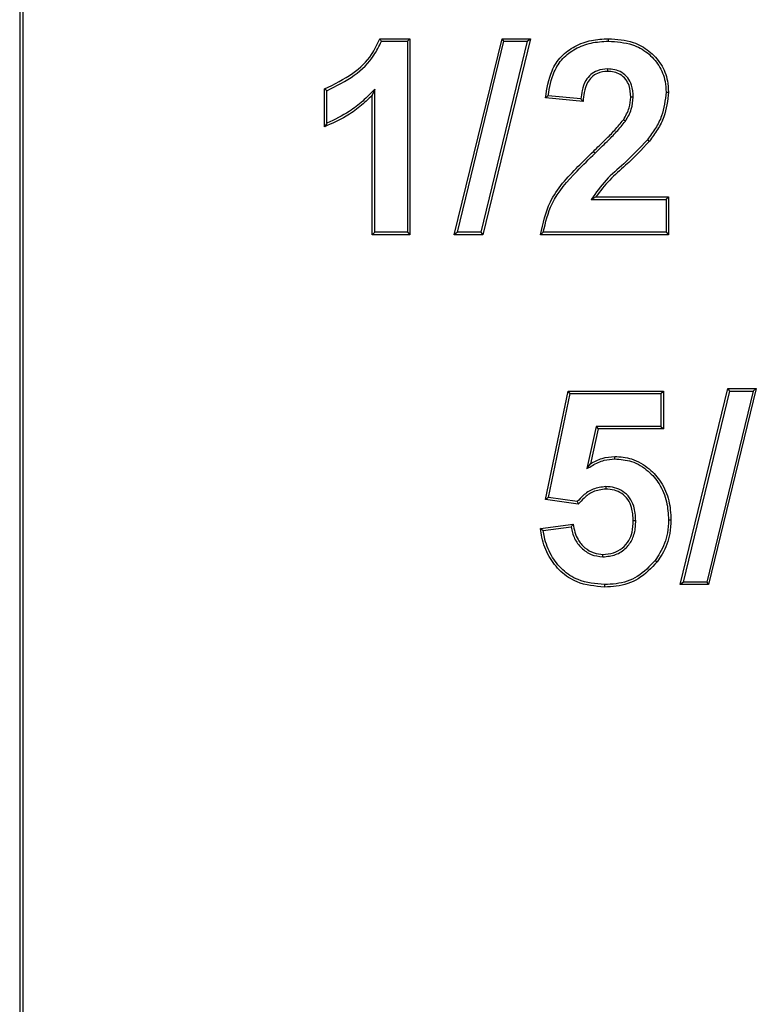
# Model space of a CAD drawing. Header units: inches. Extents: x 0.3 to 33.8, y 0.2 to 21.7.
# Tile 80 of 192: x 12.2271 to 12.2797, y 15.5561 to 15.6264. Entities that reach past the tile are written whole.
import ezdxf

# ---------------------------------------------------------------- set-up
doc = ezdxf.new("R2010")
doc.units = ezdxf.units.IN
doc.header["$MEASUREMENT"] = 0

msp = doc.modelspace()

# ---------------------------------------------------------------- linework, layer by layer
at = {"color": 7, "linetype": 'Continuous', "lineweight": 25}
for p, q in [((12.22705, 15.674801), (12.22705, 15.449801)), ((12.22705, 15.674801), (12.22705, 15.424801)), ((12.227268, 15.674801), (12.227268, 15.449801)), ((12.252791, 15.625051), (12.25495, 15.625051)), ((12.252912, 15.624876), (12.254775, 15.624876)), ((12.254775, 15.624876), (12.25495, 15.625051)), ((12.254775, 15.624876), (12.254775, 15.611226)), ((12.25495, 15.625051), (12.25495, 15.611051)), ((12.258125, 15.611051), (12.261538, 15.625051)), ((12.258348, 15.611226), (12.261675, 15.624876)), ((12.263343, 15.624876), (12.260018, 15.611226)), ((12.263566, 15.625051), (12.260155, 15.611051)), ((12.261675, 15.624876), (12.261538, 15.625051)), ((12.261538, 15.625051), (12.263566, 15.625051)), ((12.261675, 15.624876), (12.263343, 15.624876)), ((12.263343, 15.624876), (12.263566, 15.625051)), ((12.26914, 15.624876), (12.269141, 15.625051)), ((12.269085, 15.622892), (12.269085, 15.622717)), ((12.248848, 15.618769), (12.248848, 15.621461)), ((12.249023, 15.619025), (12.249023, 15.62134)), ((12.252433, 15.621445), (12.252258, 15.621018)), ((12.252433, 15.611226), (12.252433, 15.621445)), ((12.252258, 15.611051), (12.252258, 15.621018)), ((12.267335, 15.620563), (12.264643, 15.620827)), ((12.267174, 15.620755), (12.264838, 15.620984)), ((12.27092, 15.620879), (12.270745, 15.62088)), ((12.273262, 15.621242), (12.273437, 15.621242)), ((12.270359, 15.619166), (12.270212, 15.619262)), ((12.271942, 15.617838), (12.27208, 15.617731)), ((12.268191, 15.616876), (12.26807, 15.617002)), ((12.267923, 15.613568), (12.268235, 15.613743)), ((12.267923, 15.613568), (12.273262, 15.613568)), ((12.268235, 15.613743), (12.273437, 15.613743)), ((12.273262, 15.613568), (12.273437, 15.613743)), ((12.273262, 15.613568), (12.273262, 15.611226)), ((12.273437, 15.613743), (12.273437, 15.611051)), ((12.252433, 15.611226), (12.252258, 15.611051)), ((12.25495, 15.611051), (12.252258, 15.611051)), ((12.254775, 15.611226), (12.252433, 15.611226)), ((12.254775, 15.611226), (12.25495, 15.611051)), ((12.258348, 15.611226), (12.258125, 15.611051)), ((12.260155, 15.611051), (12.258125, 15.611051)), ((12.260018, 15.611226), (12.258348, 15.611226)), ((12.260018, 15.611226), (12.260155, 15.611051)), ((12.273437, 15.611051), (12.264284, 15.611051)), ((12.273262, 15.611226), (12.264484, 15.611226)), ((12.273262, 15.611226), (12.273437, 15.611051)), ((12.264643, 15.592125), (12.266258, 15.599871)), ((12.264852, 15.592272), (12.2664, 15.599696)), ((12.2664, 15.599696), (12.266258, 15.599871)), ((12.266258, 15.599871), (12.273078, 15.599871)), ((12.2664, 15.599696), (12.272904, 15.599696)), ((12.272904, 15.599696), (12.273078, 15.599871)), ((12.272904, 15.599696), (12.272904, 15.597354)), ((12.273078, 15.599871), (12.273078, 15.597179)), ((12.274279, 15.586051), (12.277692, 15.600051)), ((12.274502, 15.586226), (12.277829, 15.599876)), ((12.279497, 15.599876), (12.276172, 15.586226)), ((12.27972, 15.600051), (12.276309, 15.586051)), ((12.277829, 15.599876), (12.277692, 15.600051)), ((12.277692, 15.600051), (12.27972, 15.600051)), ((12.277829, 15.599876), (12.279497, 15.599876)), ((12.279497, 15.599876), (12.27972, 15.600051)), ((12.268274, 15.597354), (12.267609, 15.59433)), ((12.268415, 15.597179), (12.267865, 15.59468)), ((12.272904, 15.597354), (12.268274, 15.597354)), ((12.268274, 15.597354), (12.268415, 15.597179)), ((12.273078, 15.597179), (12.268415, 15.597179)), ((12.272904, 15.597354), (12.273078, 15.597179)), ((12.267609, 15.59433), (12.267865, 15.59468)), ((12.269594, 15.595029), (12.269593, 15.595204)), ((12.268951, 15.593046), (12.268953, 15.592871)), ((12.264852, 15.592272), (12.264643, 15.592125)), ((12.26699, 15.591794), (12.264643, 15.592125)), ((12.266919, 15.591981), (12.264852, 15.592272)), ((12.264284, 15.590055), (12.266617, 15.590358)), ((12.2711, 15.590607), (12.270925, 15.590608)), ((12.273442, 15.590667), (12.273617, 15.590667)), ((12.264482, 15.589905), (12.266472, 15.590163)), ((12.268751, 15.588029), (12.268754, 15.588204)), ((12.272485, 15.587778), (12.272624, 15.587672)), ((12.274502, 15.586226), (12.274279, 15.586051)), ((12.276172, 15.586226), (12.274502, 15.586226)), ((12.276172, 15.586226), (12.276309, 15.586051)), ((12.268865, 15.586046), (12.268866, 15.585871)), ((12.276309, 15.586051), (12.274279, 15.586051))]:
    msp.add_line(p, q, dxfattribs=at)
at = {"color": 7, "linetype": 'Continuous', "lineweight": 25, "flags": 128}
msp.add_lwpolyline([(12.249023, 15.62134), (12.248935, 15.6214), (12.248848, 15.621461)], dxfattribs=at)
at = {"color": 7, "linetype": 'Continuous', "lineweight": 25}
for points, knots in [([(12.248848, 15.621461), (12.249546, 15.621803), (12.250808, 15.622421), (12.252182, 15.623705), (12.252617, 15.624666), (12.252791, 15.625051)], [0, 0, 0, 0, 0.425378, 0.769749, 1, 1, 1, 1]), ([(12.249023, 15.62134), (12.249692, 15.621676), (12.250956, 15.622312), (12.252302, 15.623581), (12.252749, 15.624531), (12.252912, 15.624876)], [0, 0, 0, 0, 0.417234, 0.788319, 1, 1, 1, 1]), ([(12.252912, 15.624876), (12.252892, 15.624905), (12.252851, 15.624963), (12.252811, 15.625021), (12.252791, 15.625051)], [0, 0, 0, 0, 0.5, 1, 1, 1, 1]), ([(12.264643, 15.620827), (12.264746, 15.62149), (12.264913, 15.622557), (12.265726, 15.62383), (12.266737, 15.624562), (12.26791, 15.624987), (12.268735, 15.62503), (12.269141, 15.625051)], [0, 0, 0, 0, 0.289144, 0.465104, 0.641356, 0.82373, 1, 1, 1, 1]), ([(12.264838, 15.620984), (12.264939, 15.621565), (12.265106, 15.622521), (12.265836, 15.623682), (12.266776, 15.62438), (12.267908, 15.624809), (12.268724, 15.624853), (12.26914, 15.624876)], [0, 0, 0, 0, 0.2717157, 0.4467177, 0.6220912, 0.8069852, 1, 1, 1, 1]), ([(12.26914, 15.624876), (12.269727, 15.624838), (12.270724, 15.624774), (12.271975, 15.624089), (12.272807, 15.623175), (12.273215, 15.622157), (12.273249, 15.621497), (12.273262, 15.621242)], [0, 0, 0, 0, 0.2830854, 0.4807741, 0.6783584, 0.8760639, 1, 1, 1, 1]), ([(12.269141, 15.625051), (12.269748, 15.625011), (12.270783, 15.624943), (12.272087, 15.624227), (12.272958, 15.623269), (12.273387, 15.622203), (12.273423, 15.62151), (12.273437, 15.621242)], [0, 0, 0, 0, 0.2802385, 0.4786277, 0.6769197, 0.8753296, 1, 1, 1, 1]), ([(12.269085, 15.622892), (12.268836, 15.622873), (12.268402, 15.622838), (12.267864, 15.622508), (12.267463, 15.622023), (12.267252, 15.621406), (12.267198, 15.620955), (12.267174, 15.620755)], [0, 0, 0, 0, 0.230349, 0.402355, 0.574282, 0.810911, 1, 1, 1, 1]), ([(12.269085, 15.622717), (12.268835, 15.622696), (12.268418, 15.622659), (12.267928, 15.622327), (12.267579, 15.62186), (12.267396, 15.621244), (12.267354, 15.620781), (12.267335, 15.620563)], [0, 0, 0, 0, 0.2370884, 0.3947156, 0.5522833, 0.7901851, 1, 1, 1, 1]), ([(12.27092, 15.620879), (12.270902, 15.621174), (12.270873, 15.621662), (12.270548, 15.622273), (12.270122, 15.622658), (12.269608, 15.622864), (12.269256, 15.622883), (12.269085, 15.622892)], [0, 0, 0, 0, 0.2845588, 0.4711383, 0.6584573, 0.8335535, 1, 1, 1, 1]), ([(12.270745, 15.62088), (12.270729, 15.62116), (12.270702, 15.621611), (12.270403, 15.622169), (12.270021, 15.62251), (12.269558, 15.622693), (12.269241, 15.622709), (12.269085, 15.622717)], [0, 0, 0, 0, 0.295557, 0.478191, 0.661627, 0.833055, 1, 1, 1, 1]), ([(12.252433, 15.621445), (12.252153, 15.621157), (12.251592, 15.62058), (12.250478, 15.61971), (12.249568, 15.619281), (12.249023, 15.619025)], [0, 0, 0, 0, 0.28591, 0.572569, 1, 1, 1, 1]), ([(12.252258, 15.621018), (12.25197, 15.620737), (12.251393, 15.620175), (12.250262, 15.619383), (12.24937, 15.618995), (12.248848, 15.618769)], [0, 0, 0, 0, 0.292938, 0.586234, 1, 1, 1, 1]), ([(12.264838, 15.620984), (12.264805, 15.620958), (12.26474, 15.620905), (12.264675, 15.620853), (12.264643, 15.620827)], [0, 0, 0, 0, 0.5, 1, 1, 1, 1]), ([(12.267174, 15.620755), (12.267193, 15.620732), (12.267229, 15.620688), (12.267283, 15.620624), (12.267318, 15.620584), (12.267335, 15.620563)], [0, 0, 0, 0, 0.363255, 0.681627, 1, 1, 1, 1]), ([(12.270212, 15.619262), (12.270293, 15.619398), (12.270456, 15.619669), (12.270684, 15.620203), (12.270722, 15.620621), (12.270745, 15.62088)], [0, 0, 0, 0, 0.274938, 0.550635, 1, 1, 1, 1]), ([(12.270359, 15.619166), (12.27044, 15.619302), (12.270602, 15.619573), (12.270849, 15.620134), (12.270892, 15.620586), (12.27092, 15.620879)], [0, 0, 0, 0, 0.259928, 0.520489, 1, 1, 1, 1]), ([(12.273262, 15.621242), (12.273203, 15.620661), (12.273109, 15.619752), (12.272526, 15.618643), (12.272138, 15.618108), (12.271942, 15.617838)], [0, 0, 0, 0, 0.466315, 0.730039, 1, 1, 1, 1]), ([(12.273437, 15.621242), (12.273375, 15.620637), (12.273277, 15.619696), (12.272677, 15.618553), (12.27228, 15.618007), (12.27208, 15.617731)], [0, 0, 0, 0, 0.470907, 0.732392, 1, 1, 1, 1]), ([(12.26807, 15.617002), (12.268358, 15.617281), (12.268874, 15.617783), (12.269612, 15.618516), (12.270012, 15.619013), (12.270212, 15.619262)], [0, 0, 0, 0, 0.386409, 0.69258, 1, 1, 1, 1]), ([(12.249023, 15.619025), (12.248994, 15.618982), (12.248935, 15.618896), (12.248877, 15.618811), (12.248848, 15.618769)], [0, 0, 0, 0, 0.5, 1, 1, 1, 1]), ([(12.268191, 15.616876), (12.268479, 15.617155), (12.269, 15.617661), (12.269747, 15.618403), (12.270155, 15.618912), (12.270359, 15.619166)], [0, 0, 0, 0, 0.381599, 0.69015, 1, 1, 1, 1]), ([(12.271942, 15.617838), (12.271388, 15.61725), (12.270442, 15.616247), (12.268915, 15.614998), (12.268256, 15.614047), (12.267923, 15.613568)], [0, 0, 0, 0, 0.4123867, 0.7038515, 1, 1, 1, 1]), ([(12.27208, 15.617731), (12.271526, 15.617143), (12.270616, 15.616177), (12.26919, 15.614988), (12.268554, 15.614159), (12.268235, 15.613743)], [0, 0, 0, 0, 0.436932, 0.717083, 1, 1, 1, 1]), ([(12.264284, 15.611051), (12.264463, 15.611856), (12.264878, 15.613722), (12.266574, 15.615539), (12.267703, 15.616643), (12.26807, 15.617002)], [0, 0, 0, 0, 0.339133, 0.785072, 1, 1, 1, 1]), ([(12.264484, 15.611226), (12.264652, 15.611923), (12.265051, 15.613586), (12.266633, 15.615348), (12.267761, 15.616454), (12.268191, 15.616876)], [0, 0, 0, 0, 0.308802, 0.736208, 1, 1, 1, 1]), ([(12.264484, 15.611226), (12.264451, 15.611196), (12.264384, 15.611138), (12.264317, 15.61108), (12.264284, 15.611051)], [0, 0, 0, 0, 0.5, 1, 1, 1, 1]), ([(12.267609, 15.59433), (12.267741, 15.594407), (12.268006, 15.594561), (12.268409, 15.594785), (12.268937, 15.594976), (12.269343, 15.595009), (12.269594, 15.595029)], [0, 0, 0, 0, 0.215425, 0.431007, 0.647069, 1, 1, 1, 1]), ([(12.267865, 15.59468), (12.267998, 15.594756), (12.268264, 15.594909), (12.268834, 15.595136), (12.26929, 15.595177), (12.269593, 15.595204)], [0, 0, 0, 0, 0.251837, 0.504321, 1, 1, 1, 1]), ([(12.269593, 15.595204), (12.27, 15.595172), (12.270897, 15.595101), (12.27206, 15.594404), (12.272984, 15.593357), (12.273537, 15.592077), (12.273591, 15.59113), (12.273617, 15.590667)], [0, 0, 0, 0, 0.179758, 0.396266, 0.580483, 0.795045, 1, 1, 1, 1]), ([(12.269594, 15.595029), (12.270002, 15.594996), (12.270874, 15.594923), (12.271987, 15.59423), (12.272858, 15.593224), (12.27337, 15.591999), (12.273418, 15.591101), (12.273442, 15.590667)], [0, 0, 0, 0, 0.187588, 0.401002, 0.585044, 0.799746, 1, 1, 1, 1]), ([(12.268951, 15.593046), (12.268642, 15.593009), (12.268048, 15.592937), (12.267375, 15.592481), (12.267052, 15.592126), (12.266919, 15.591981)], [0, 0, 0, 0, 0.390342, 0.75013, 1, 1, 1, 1]), ([(12.268953, 15.592871), (12.268643, 15.59283), (12.268069, 15.592755), (12.267425, 15.59229), (12.267122, 15.591944), (12.26699, 15.591794)], [0, 0, 0, 0, 0.400642, 0.740167, 1, 1, 1, 1]), ([(12.2711, 15.590607), (12.271079, 15.590964), (12.271044, 15.591544), (12.270687, 15.592276), (12.270195, 15.592729), (12.269593, 15.593007), (12.269164, 15.593033), (12.268951, 15.593046)], [0, 0, 0, 0, 0.2899092, 0.4699128, 0.6509418, 0.8268366, 1, 1, 1, 1]), ([(12.270925, 15.590608), (12.270907, 15.59093), (12.270877, 15.591458), (12.270568, 15.592139), (12.270124, 15.592561), (12.269566, 15.592832), (12.269163, 15.592858), (12.268953, 15.592871)], [0, 0, 0, 0, 0.283418, 0.463778, 0.645709, 0.815569, 1, 1, 1, 1]), ([(12.266919, 15.591981), (12.266931, 15.59195), (12.266954, 15.591888), (12.266978, 15.591825), (12.26699, 15.591794)], [0, 0, 0, 0, 0.5, 1, 1, 1, 1]), ([(12.266472, 15.590163), (12.266493, 15.590191), (12.266541, 15.590256), (12.266589, 15.590321), (12.266617, 15.590358)], [0, 0, 0, 0, 0.425199, 1, 1, 1, 1]), ([(12.266617, 15.590358), (12.2667, 15.589973), (12.266838, 15.589338), (12.267438, 15.588653), (12.268069, 15.588266), (12.268538, 15.588224), (12.268754, 15.588204)], [0, 0, 0, 0, 0.34968, 0.577501, 0.805865, 1, 1, 1, 1]), ([(12.268751, 15.588029), (12.269061, 15.588058), (12.269671, 15.588115), (12.270422, 15.588607), (12.270921, 15.589318), (12.271082, 15.590017), (12.271095, 15.59046), (12.2711, 15.590607)], [0, 0, 0, 0, 0.235247, 0.463247, 0.660528, 0.887455, 1, 1, 1, 1]), ([(12.268754, 15.588204), (12.269008, 15.588224), (12.2695, 15.588263), (12.270152, 15.588628), (12.270622, 15.589147), (12.270886, 15.58984), (12.270911, 15.59033), (12.270925, 15.590608)], [0, 0, 0, 0, 0.207241, 0.402351, 0.597762, 0.772377, 1, 1, 1, 1]), ([(12.273442, 15.590667), (12.273426, 15.590355), (12.273384, 15.589535), (12.273015, 15.58854), (12.272605, 15.58795), (12.272485, 15.587778)], [0, 0, 0, 0, 0.302605, 0.795811, 1, 1, 1, 1]), ([(12.273617, 15.590667), (12.2736, 15.590342), (12.273557, 15.589491), (12.273173, 15.588461), (12.272748, 15.58785), (12.272624, 15.587672)], [0, 0, 0, 0, 0.303593, 0.796476, 1, 1, 1, 1]), ([(12.264482, 15.589905), (12.264449, 15.58993), (12.264382, 15.58998), (12.264317, 15.59003), (12.264284, 15.590055)], [0, 0, 0, 0, 0.5, 1, 1, 1, 1]), ([(12.268866, 15.585871), (12.268191, 15.585931), (12.267053, 15.586032), (12.265701, 15.58693), (12.26483, 15.588047), (12.264419, 15.58915), (12.264315, 15.589844), (12.264284, 15.590055)], [0, 0, 0, 0, 0.292574, 0.492472, 0.691979, 0.906195, 1, 1, 1, 1]), ([(12.268865, 15.586046), (12.268217, 15.586103), (12.267125, 15.586199), (12.265826, 15.587057), (12.26499, 15.588126), (12.264611, 15.589136), (12.264507, 15.589751), (12.264482, 15.589905)], [0, 0, 0, 0, 0.299707, 0.504023, 0.707928, 0.926973, 1, 1, 1, 1]), ([(12.266472, 15.590163), (12.266539, 15.58988), (12.266672, 15.589325), (12.267188, 15.588638), (12.267893, 15.588129), (12.268462, 15.588063), (12.268751, 15.588029)], [0, 0, 0, 0, 0.2551133, 0.5003764, 0.7460283, 1, 1, 1, 1]), ([(12.272485, 15.587778), (12.27209, 15.587352), (12.271326, 15.58653), (12.269952, 15.586089), (12.269142, 15.586057), (12.268865, 15.586046)], [0, 0, 0, 0, 0.413476, 0.800059, 1, 1, 1, 1]), ([(12.272624, 15.587672), (12.272209, 15.587226), (12.271409, 15.586368), (12.269981, 15.585915), (12.269146, 15.585882), (12.268866, 15.585871)], [0, 0, 0, 0, 0.4181084, 0.8045968, 1, 1, 1, 1])]:
    msp.add_open_spline(points, degree=3, knots=knots, dxfattribs=at)

doc.saveas('drawing.dxf')
